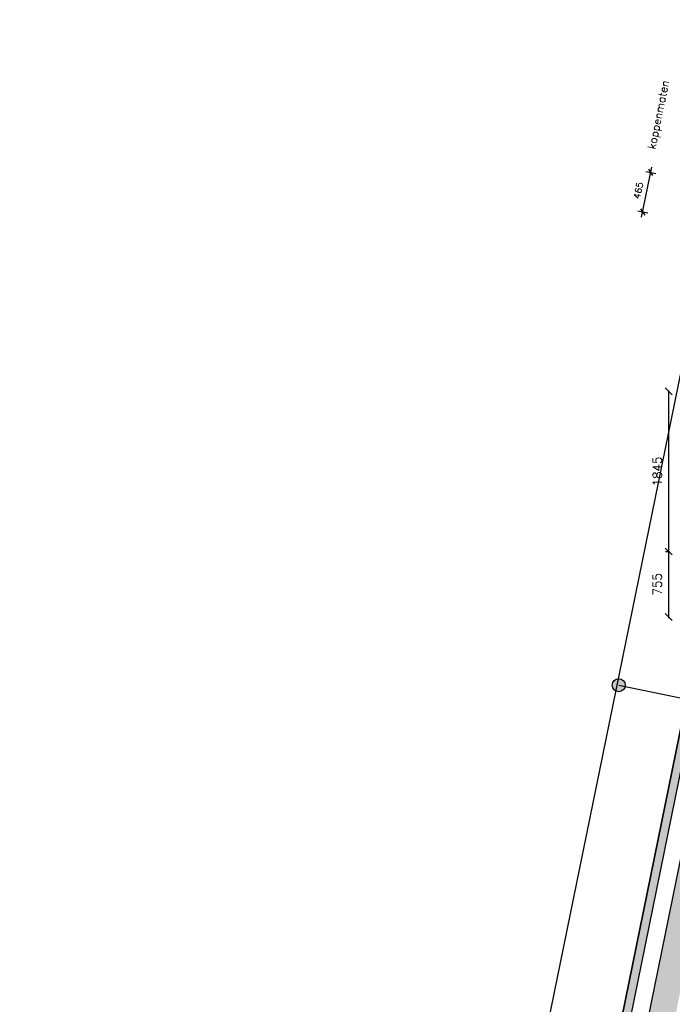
# Model space of a CAD drawing. Extents: x -84256 to 172857, y -58817 to 112048.
# Tile 35 of 90: x 8338 to 15859, y 38184 to 49531. Entities that reach past the tile are written whole.
import ezdxf

# ---------------------------------------------------------------- set-up
doc = ezdxf.new("R2010")
doc.units = 0
doc.header["$LTSCALE"] = 50
doc.header["$MEASUREMENT"] = 0
doc.header["$PDMODE"] = 3
doc.header["$PDSIZE"] = 0.001
doc.layers.get('0').update_dxf_attribs({"linetype": 'CONTINUOUS'})
doc.layers.get('DEFPOINTS').update_dxf_attribs({"linetype": 'CONTINUOUS'})
for name, color, linetype in [('A--A21--_F12--', 7, 'CONTINUOUS'), ('A--A21--_F123-', 9, 'CONTINUOUS'), ('A--L21--', 3, 'CONTINUOUS'), ('A--L21--_F-2--', 7, 'CONTINUOUS'), ('A--L21--_F12--', 7, 'CONTINUOUS'), ('A--L21A3_BUITENWAND', 3, 'CONTINUOUS'), ('A--M$1A-_F123-', 1, 'CONTINUOUS'), ('A--T01A-18_TEKST', 1, 'CONTINUOUS'), ('X--LR---_CP', 7, 'CONTINUOUS')]:
    doc.layers.add(name, color=color, linetype=linetype)
doc.layers.add('bruto vloeroppervlak', color=3, linetype='CONTINUOUS', plot=False)
doc.styles.add('ALFA-0_25', font='ROMANS')
doc.styles.add('HIEMSTRA', font='romans.shx')
doc.dimstyles.new('BEILEN', dxfattribs={"dimscale": 40, "dimtxt": 2.5, "dimasz": 2, "dimexe": 0.3, "dimexo": 0.3, "dimgap": 2, "dimtad": 1, "dimdec": 0, "dimzin": 0, "dimdsep": 46, "dimtxsty": 'HIEMSTRA', "dimblk1": 'OBLIQUE', "dimblk2": 'OBLIQUE', "dimsah": 1, "dimcen": -0.09, "dimdle": 0.3, "dimse1": 1, "dimclrd": 2, "dimclre": 2, "dimclrt": 3, "dimadec": 0, "dimazin": 0, "dimtfac": 1, "dimtdec": 4, "dimtofl": 0, "dimtmove": 2, "dimatfit": 3, "dimldrblk": 'OBLIQUE', "dimfxl": 1, "dimtvp": 625, "dimtolj": 1, "dimtzin": 0, "dimarcsym": 0})
doc.dimstyles.new('STANDARD$0', dxfattribs={"dimscale": 50, "dimtxt": 2.5, "dimasz": 2, "dimexe": 2, "dimexo": 0, "dimgap": 2, "dimtad": 1, "dimdec": 0, "dimzin": 0, "dimdsep": 46, "dimtxsty": 'ALFA-0_25', "dimblk1": 'OBLIQUE', "dimblk2": 'OBLIQUE', "dimsah": 1, "dimcen": -3, "dimdle": 2, "dimclrd": 1, "dimclre": 1, "dimclrt": 2, "dimadec": 0, "dimazin": 0, "dimtfac": 0.666667, "dimtofl": 0, "dimtmove": 2, "dimatfit": 3, "dimldrblk": 'OBLIQUE', "dimfxl": 1, "dimtvp": 0.833333, "dimtolj": 1, "dimtzin": 0, "dimarcsym": 0})

# ---------------------------------------------------------------- blocks, each defined once
blk = doc.blocks.new('*U1183')
at = {"layer": 'A--A21--_F123-', "color": 2}
for points in [[(0, 0), (-59, -39), (4074, 19998), (4035, 20057)], [(4074, 19998), (4113, 19939), (0, 0), (59, 39)]]:
    blk.add_solid(points, dxfattribs=at)
at = {"layer": 'A--L21--_F-2--', "color": 3, "linetype": 'Continuous'}
for points in [[(-59, -39), (-59, -39), (4035, 20057), (4035, 20057)], [(59, 39), (59, 39), (4113, 19939), (4113, 19939)]]:
    blk.add_lwpolyline(points, dxfattribs=at)
blk = doc.blocks.new('*U1114')
at = {"layer": 'A--A21--_F123-', "linetype": 'Continuous'}
blk.add_hatch(color=256, dxfattribs=at).paths.add_polyline_path([(0, 0), (-177, -117), (3845, 19627), (3962, 19451), (4079, 19274), (177, 117)])
at = {"layer": 'A--A21--_F12--', "color": 8}
for points in [[(0, 0), (-177, -117), (3962, 19451), (3845, 19627)], [(3962, 19451), (4079, 19274), (0, 0), (177, 117)]]:
    blk.add_solid(points, dxfattribs=at)
at = {"layer": 'A--L21--_F12--', "color": 3, "linetype": 'Continuous'}
blk.add_lwpolyline([(-177, -117), (-177, -117), (3845, 19627), (3845, 19627)], dxfattribs=at)
blk = doc.blocks.new('_OBLIQUE')
at = {"color": 0, "linetype": 'ByBlock'}
blk.add_line((-0.5, -0.5), (0.5, 0.5), dxfattribs=at)
blk = doc.blocks.new('*D133')
at = {"layer": 'A--M$1A-_F123-', "color": 2, "linetype": 'Continuous', "lineweight": -2, "transparency": 16777216}
blk.add_line((12372, 27865), (16279, 47045), dxfattribs=at)
at = {"layer": 'DEFPOINTS', "color": 0, "linetype": 'Continuous', "transparency": 16777216}
for p in [(16276, 47033), (16276, 47033), (12374, 27876)]:
    blk.add_point(p, dxfattribs=at)
at = {"layer": 'A--M$1A-_F123-', "color": 2, "linetype": 'Continuous', "lineweight": -2, "transparency": 16777216, "xscale": 80, "yscale": 80, "zscale": 80}
for p, rotation in [((16276, 47033), 78.48629033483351), ((12374, 27876), 258.4862903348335)]:
    blk.add_blockref('_OBLIQUE', p, dxfattribs=dict(at, rotation=rotation))
at = {"layer": 'A--M$1A-_F123-', "color": 3, "linetype": 'Continuous', "transparency": 16777216, "insert": (14198, 37481), "char_height": 100, "attachment_point": 5, "rotation": 78.4863, "style": 'HIEMSTRA'}
blk.add_mtext('\\A1;19550', dxfattribs=at)
blk = doc.blocks.new('*D233')
at = {"layer": 'A--M$1A-_F123-', "color": 2, "linetype": 'Continuous', "lineweight": -2, "transparency": 16777216}
for p, q in [((15816, 45259), (15816, 43390)), ((15780, 43402), (15828, 43402))]:
    blk.add_line(p, q, dxfattribs=at)
at = {"layer": 'DEFPOINTS', "color": 0, "linetype": 'Continuous', "transparency": 16777216}
for p in [(15768, 45247), (15768, 43402), (15816, 43402)]:
    blk.add_point(p, dxfattribs=at)
at = {"layer": 'A--M$1A-_F123-', "color": 2, "linetype": 'Continuous', "lineweight": -2, "transparency": 16777216, "xscale": 80, "yscale": 80, "zscale": 80}
for p, rotation in [((15816, 45247), 90), ((15816, 43402), 270)]:
    blk.add_blockref('_OBLIQUE', p, dxfattribs=dict(at, rotation=rotation))
at = {"layer": 'A--M$1A-_F123-', "color": 3, "linetype": 'Continuous', "transparency": 16777216, "insert": (15686, 44324), "char_height": 100, "attachment_point": 5, "rotation": 90, "style": 'HIEMSTRA'}
blk.add_mtext('\\A1;1845', dxfattribs=at)
blk = doc.blocks.new('*D234')
at = {"layer": 'A--M$1A-_F123-', "color": 2, "linetype": 'Continuous', "lineweight": -2, "transparency": 16777216}
blk.add_line((15816, 43414), (15816, 42635), dxfattribs=at)
at = {"layer": 'DEFPOINTS', "color": 0, "linetype": 'Continuous', "transparency": 16777216}
for p in [(15816, 43402), (15816, 42647), (15816, 42647)]:
    blk.add_point(p, dxfattribs=at)
at = {"layer": 'A--M$1A-_F123-', "color": 2, "linetype": 'Continuous', "lineweight": -2, "transparency": 16777216, "xscale": 80, "yscale": 80, "zscale": 80}
for p, rotation in [((15816, 43402), 90), ((15816, 42647), 270)]:
    blk.add_blockref('_OBLIQUE', p, dxfattribs=dict(at, rotation=rotation))
at = {"layer": 'A--M$1A-_F123-', "color": 3, "linetype": 'Continuous', "transparency": 16777216, "insert": (15686, 43024), "char_height": 100, "attachment_point": 5, "rotation": 90, "style": 'HIEMSTRA'}
blk.add_mtext('\\A1;755', dxfattribs=at)
blk = doc.blocks.new('*D420')
at = {"layer": 'A--M$1A-_F123-', "color": 1, "linetype": 'Continuous', "lineweight": -2, "transparency": 16777216}
for p, q in [((15505, 47256), (15622, 47830)), ((15555, 47782), (15669, 47759)), ((15463, 47326), (15576, 47303))]:
    blk.add_line(p, q, dxfattribs=at)
at = {"layer": 'DEFPOINTS', "color": 0, "linetype": 'Continuous', "transparency": 16777216}
for p in [(15555, 47782), (15610, 47771), (15463, 47326)]:
    blk.add_point(p, dxfattribs=at)
at = {"layer": 'A--M$1A-_F123-', "color": 1, "linetype": 'Continuous', "lineweight": -2, "transparency": 16777216, "xscale": 60, "yscale": 60, "zscale": 60}
for p, rotation in [((15610, 47771), 78.48629033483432), ((15517, 47315), 258.4862903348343)]:
    blk.add_blockref('_OBLIQUE', p, dxfattribs=dict(at, rotation=rotation))
at = {"layer": 'A--M$1A-_F123-', "color": 2, "linetype": 'Continuous', "transparency": 16777216, "insert": (15468, 47562), "char_height": 75, "attachment_point": 5, "rotation": 78.4863, "style": 'ALFA-0_25'}
blk.add_mtext('\\A1;465', dxfattribs=at)
blk = doc.blocks.new('DILATATIEVOEG')
at = {"layer": 'A--L21A3_BUITENWAND', "linetype": 'Continuous'}
h = blk.add_hatch(color=256, dxfattribs=at)
edge = h.paths.add_edge_path()
edge.add_arc((-800, 0), 75, 0, 360)
blk.add_line((-800, 0), (0, 0), dxfattribs=at)
blk.add_circle((-800, 0), 75, dxfattribs=at)
at = {"layer": 'X--LR---_CP', "linetype": 'Continuous'}
blk.add_point((0, 0), dxfattribs=at)

msp = doc.modelspace()

# ---------------------------------------------------------------- linework, layer by layer
at = {"layer": 'bruto vloeroppervlak'}
msp.add_lwpolyline([(24982.9, 61654.4), (24008.5, 56872.5), (23745.2, 56926.2), (23674.4, 56578.4), (22063.6, 56907.1), (22118.3, 57176), (21869.4, 57226.8), (19768.5, 46925.7), (19696.2, 46948.6), (17197.5, 47457.6), (13103.9, 27361.3), (13275.3, 27326.4), (12780.9, 24899.2), (12609.4, 24934.2), (12060.7, 22240.5), (12232.2, 22205.5), (7541.3, -822.8)], dxfattribs=at)

# ---------------------------------------------------------------- block references
at = {"layer": 'A--L21--', "linetype": 'Continuous'}
for name, p in [('*U1183', (13162.8, 27400.3)), ('*U1114', (13586.5, 27476.3))]:
    msp.add_blockref(name, p, dxfattribs=at)
at = {"layer": 'A--L21--', "linetype": 'Continuous', "rotation": 348.4137178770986}
msp.add_blockref('DILATATIEVOEG', (16024.8, 41700.8), dxfattribs=at)

# ---------------------------------------------------------------- texts
at = {"layer": 'A--T01A-18_TEKST', "style": 'HIEMSTRA'}
msp.add_text('koppenmaten', height=90, rotation=78.48629, dxfattribs=at).set_placement((15661.1, 48031.6))

# ---------------------------------------------------------------- dimensions: what is measured, and where the dimension line sits
at = {"layer": 'A--M$1A-_F123-', "linetype": 'Continuous'}
dim = msp.add_aligned_dim(p1=(15462.5, 47326.3), p2=(15555.3, 47781.9), distance=-55.8, dimstyle='STANDARD$0', override={"dimscale": 30}, dxfattribs=at)
dim.commit()
dim.dimension.update_dxf_attribs({"geometry": '*D420', "text_midpoint": (15468.1, 47562.4)})
dim = msp.add_aligned_dim(p1=(12373.9, 27876.4), p2=(16276.2, 47033), distance=0, dimstyle='BEILEN', dxfattribs=at)
dim.commit()
dim.dimension.update_dxf_attribs({"geometry": '*D133', "text_midpoint": (14197.7, 37480.6)})
for base, p1, p2, picture, middle in [((15815.9, 43401.9), (15768.2, 45246.9), (15768.2, 43401.9), '*D233', (15685.9, 44324.4)), ((15815.9, 42646.9), (15815.9, 43401.9), (15815.9, 42646.9), '*D234', (15685.9, 43024.4))]:
    dim = msp.add_linear_dim(base=base, p1=p1, p2=p2, angle=90, dimstyle='BEILEN', override={"dimcen": -0.09}, dxfattribs=at)
    dim.commit()
    dim.dimension.update_dxf_attribs({"geometry": picture, "text_midpoint": middle})

doc.saveas('drawing.dxf')
